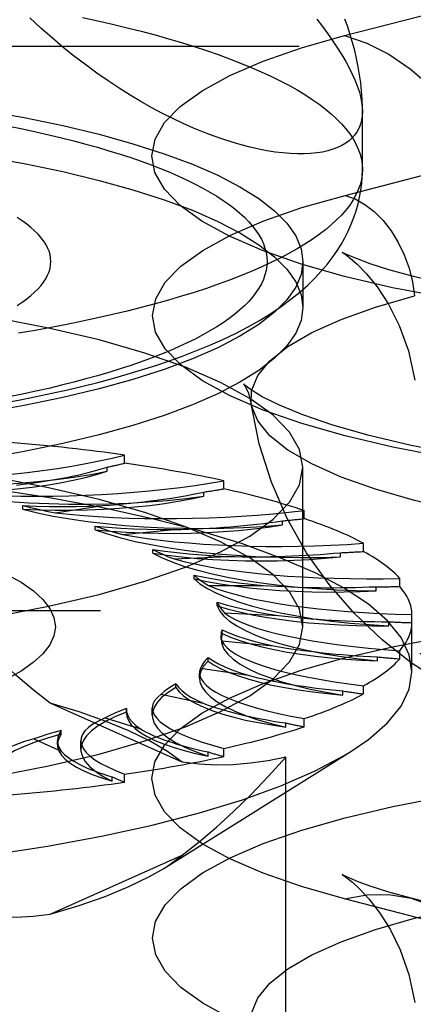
# Model space of a CAD drawing. Header units: inches. Extents: x 0 to 193, y 0 to 125.
# Tile 165 of 256: x 30.972 to 31.219, y 92.314 to 92.933. Entities that reach past the tile are written whole.
import ezdxf

# ---------------------------------------------------------------- set-up
doc = ezdxf.new("R2010")
doc.units = ezdxf.units.IN
doc.header["$LTSCALE"] = 10.635988
doc.header["$MEASUREMENT"] = 0
doc.linetypes.add('HIDDEN', pattern=[0.2, 0.1, -0.1])
doc.layers.get('0').update_dxf_attribs({"linetype": 'CONTINUOUS'})
doc.layers.add('DEFAULT_2', color=8, linetype='HIDDEN')

msp = doc.modelspace()

# ---------------------------------------------------------------- linework, layer by layer
at = {"color": 7, "linetype": 'Continuous'}
for p, q in [((31.18737, 92.83908), (31.18737, 92.87561)), ((31.14987, 92.76354), (31.14987, 92.75215))]:
    msp.add_line(p, q, dxfattribs=at)
for points in [[(31.18737, 92.87561), (31.18724, 92.87279), (31.18685, 92.87012), (31.18619, 92.86758), (31.18528, 92.8652), (31.1841, 92.86296), (31.18267, 92.86087), (31.18098, 92.85894), (31.17904, 92.85717), (31.17685, 92.85556), (31.17441, 92.85411), (31.17173, 92.85283), (31.1688, 92.85173), (31.16564, 92.85079), (31.16225, 92.85004), (31.15863, 92.84946), (31.15479, 92.84907), (31.15073, 92.84887), (31.14646, 92.84887), (31.14198, 92.84905), (31.13731, 92.84944), (31.13244, 92.85003), (31.12739, 92.85083), (31.12216, 92.85184), (31.11675, 92.85306), (31.11118, 92.85451), (31.10545, 92.85617), (31.09957, 92.85806), (31.09354, 92.86018), (31.08738, 92.86254), (31.0811, 92.86513), (31.07469, 92.86796), (31.06818, 92.87104), (31.06157, 92.87436), (31.05487, 92.87793), (31.04808, 92.88176), (31.04123, 92.88585), (31.03431, 92.8902), (31.02734, 92.89481), (31.02033, 92.89968), (31.0133, 92.90482), (31.00625, 92.91022), (30.9992, 92.91589), (30.99215, 92.92184), (30.98512, 92.92806), (30.97812, 92.93455)], [(31.18737, 92.87561), (31.18735, 92.87828), (31.18717, 92.88333), (31.18682, 92.8884), (31.1863, 92.8935), (31.18561, 92.89861), (31.18475, 92.90373), (31.18372, 92.90884), (31.18253, 92.91391), (31.1812, 92.91893), (31.17973, 92.92385), (31.17813, 92.92873), (31.17639, 92.93357)], [(30.96188, 92.6922), (30.97208, 92.69411), (30.98214, 92.69612), (30.99206, 92.69821), (31.00183, 92.7004), (31.01145, 92.70268), (31.02093, 92.70506), (31.03025, 92.70755), (31.03943, 92.71015), (31.04845, 92.71286), (31.05733, 92.71569), (31.06607, 92.71866), (31.07465, 92.72176), (31.0831, 92.72503), (31.09139, 92.72846), (31.09952, 92.73208), (31.10746, 92.73589), (31.11519, 92.73991), (31.12263, 92.74409), (31.12971, 92.74845), (31.13633, 92.7529), (31.14243, 92.75738), (31.14799, 92.76187), (31.15299, 92.7663), (31.15749, 92.77068), (31.16152, 92.77499), (31.16515, 92.77925), (31.16841, 92.78348), (31.17135, 92.78768), (31.174, 92.79189), (31.17638, 92.79609), (31.1785, 92.8003), (31.18038, 92.80453), (31.18202, 92.80876), (31.18344, 92.81302), (31.18464, 92.81732), (31.18563, 92.82164), (31.18639, 92.82597), (31.18693, 92.83031), (31.18726, 92.83469), (31.18737, 92.83908)], [(31.18737, 92.83908), (31.18721, 92.83586), (31.18672, 92.83265), (31.18591, 92.82944), (31.18477, 92.82623), (31.18331, 92.82303), (31.18152, 92.81985), (31.17942, 92.81668), (31.17699, 92.81352), (31.17425, 92.81038), (31.17118, 92.80726), (31.16781, 92.80416), (31.16412, 92.80109), (31.16012, 92.79804), (31.15582, 92.79502), (31.15121, 92.79203), (31.1463, 92.78908), (31.1411, 92.78615), (31.1356, 92.78327), (31.12981, 92.78042), (31.12373, 92.77761), (31.11737, 92.77485), (31.11074, 92.77212), (31.10383, 92.76945), (31.09665, 92.76682), (31.08921, 92.76424), (31.08151, 92.76171), (31.07356, 92.75924), (31.06536, 92.75682), (31.05692, 92.75446), (31.04825, 92.75215), (31.03934, 92.7499), (31.03021, 92.74772), (31.02086, 92.7456), (31.0113, 92.74354), (31.00153, 92.74155), (30.99157, 92.73962), (30.98141, 92.73776), (30.97107, 92.73598)], [(31.14987, 92.75215), (31.14875, 92.74407), (31.14542, 92.73603), (31.13987, 92.72808), (31.13215, 92.72025), (31.12228, 92.71258), (31.11033, 92.70511), (31.09635, 92.69788), (31.08042, 92.69093), (31.0626, 92.68429), (31.04301, 92.678), (31.02173, 92.67208), (30.99887, 92.66657), (30.97455, 92.6615), (30.9489, 92.65689), (30.92204, 92.65277), (30.89411, 92.64915), (30.86526, 92.64605)], [(31.13466, 92.75177), (31.13215, 92.74922), (31.12228, 92.74155), (31.11033, 92.73409), (31.09635, 92.72686), (31.08042, 92.71991), (31.0626, 92.71327), (31.04301, 92.70697), (31.02173, 92.70106), (30.99887, 92.69555), (30.97455, 92.69048), (30.9489, 92.68587), (30.92204, 92.68174), (30.89411, 92.67812), (30.86526, 92.67503)]]:
    msp.add_lwpolyline(points, dxfattribs=at)
at = {"layer": 'DEFAULT_2', "color": 8, "linetype": 'HIDDEN'}
for p, q in [((31.17616, 92.9233), (31.40911, 92.98359)), ((33.27487, 92.9164), (29.09637, 92.9164)), ((31.17646, 92.82277), (31.40941, 92.88306)), ((31.14987, 92.78113), (31.14987, 92.76354)), ((31.03775, 92.65418), (31.03775, 92.65933)), ((31.0267, 92.6491), (31.0267, 92.65167)), ((31.14987, 92.55123), (31.14987, 92.65169)), ((31.10014, 92.63804), (31.10014, 92.64318)), ((31.08756, 92.63349), (31.08756, 92.63606)), ((30.97368, 92.62517), (30.97368, 92.62751)), ((30.99411, 92.62305), (31.02401, 92.62752)), ((31.15075, 92.61933), (31.15075, 92.62447)), ((31.13702, 92.61538), (31.13702, 92.61795)), ((31.01929, 92.61231), (31.01929, 92.61464)), ((31.03642, 92.60933), (31.06886, 92.61239)), ((31.05558, 92.59759), (31.05558, 92.59992)), ((31.18805, 92.59863), (31.18805, 92.60377)), ((31.06888, 92.59392), (31.10288, 92.59547)), ((31.17358, 92.59532), (31.17358, 92.59789)), ((31.08144, 92.58146), (31.08144, 92.58379)), ((31.21088, 92.57657), (31.21088, 92.58171)), ((31.09051, 92.57729), (31.12503, 92.57729)), ((31.19612, 92.57392), (31.19612, 92.57649)), ((31.09608, 92.56441), (31.09608, 92.56675)), ((33.14987, 92.56129), (29.09637, 92.56129)), ((31.10064, 92.55993), (31.13464, 92.55838)), ((31.21857, 92.52289), (31.21857, 92.55896)), ((31.09906, 92.54697), (31.09906, 92.5493)), ((31.20396, 92.55183), (31.20396, 92.5544)), ((31.09906, 92.54697), (31.09846, 92.54338)), ((31.09846, 92.54339), (31.09846, 92.54573)), ((31.09899, 92.54239), (31.13143, 92.53933)), ((29.09637, 92.53437), (33.14987, 92.53437)), ((31.0903, 92.52965), (31.0903, 92.53199)), ((31.19687, 92.52973), (31.19687, 92.5323)), ((31.21088, 92.53107), (31.21088, 92.53621)), ((31.08558, 92.52518), (31.11548, 92.52071)), ((31.0849, 92.51904), (31.0849, 92.52213)), ((31.07005, 92.513), (31.07005, 92.51533)), ((31.18805, 92.50901), (31.18805, 92.51415)), ((31.06083, 92.50884), (31.08728, 92.5031)), ((31.17506, 92.50828), (31.17506, 92.51085)), ((31.074, 92.46598), (30.99099, 92.5032)), ((31.03893, 92.49983), (31.03891, 92.49923)), ((31.03893, 92.4975), (31.03893, 92.49984)), ((31.0552, 92.49567), (31.0552, 92.50008)), ((31.0255, 92.49386), (31.04769, 92.48701)), ((31.03891, 92.49689), (31.03891, 92.49923)), ((31.03893, 92.4975), (31.03891, 92.49689)), ((31.15075, 92.48831), (31.15075, 92.49345)), ((31.13918, 92.48814), (31.13918, 92.49071)), ((30.99789, 92.48364), (30.99789, 92.48598)), ((30.98065, 92.48069), (30.99791, 92.47295)), ((30.99547, 92.47714), (30.99547, 92.47948)), ((31.01028, 92.47398), (31.01028, 92.47955)), ((31.06239, 92.39923), (31.18004, 92.47275)), ((31.09034, 92.46992), (31.09034, 92.47249)), ((31.10014, 92.46961), (31.10014, 92.47475)), ((31.1392, 92.1565), (31.1392, 92.4692)), ((31.03002, 92.45417), (31.03002, 92.45674)), ((31.03775, 92.45346), (31.03775, 92.4586)), ((30.99099, 92.37031), (31.074, 92.40753)), ((31.40911, 92.31979), (31.17616, 92.38008)), ((31.45095, 92.32015), (31.218, 92.38044))]:
    msp.add_line(p, q, dxfattribs=at)
for points in [[(31.0113, 92.93462), (31.02086, 92.93256), (31.03021, 92.93044), (31.03934, 92.92826), (31.04825, 92.92601), (31.05692, 92.92371), (31.06536, 92.92134), (31.07356, 92.91892), (31.08151, 92.91645), (31.08921, 92.91392), (31.09665, 92.91134), (31.10383, 92.90871), (31.11074, 92.90604), (31.11737, 92.90332), (31.12373, 92.90055), (31.12981, 92.89774), (31.1356, 92.89489), (31.1411, 92.89201), (31.1463, 92.88908), (31.15121, 92.88613), (31.15582, 92.88314), (31.16012, 92.88012), (31.16412, 92.87707), (31.16781, 92.874), (31.17118, 92.8709), (31.17425, 92.86778), (31.17699, 92.86464), (31.17942, 92.86148), (31.18152, 92.85831), (31.18331, 92.85513), (31.18477, 92.85193), (31.18591, 92.84873), (31.18672, 92.84552), (31.18721, 92.8423), (31.18737, 92.83908)], [(31.15863, 92.93369), (31.16225, 92.92894), (31.16564, 92.92431), (31.1688, 92.9198), (31.17173, 92.91542), (31.17441, 92.91116), (31.17685, 92.90702), (31.17904, 92.90302), (31.18098, 92.89913), (31.18267, 92.89538), (31.1841, 92.89175), (31.18528, 92.88826), (31.18619, 92.88489), (31.18685, 92.88166), (31.18724, 92.87857), (31.18737, 92.87561)], [(31.23897, 92.75839), (31.2063, 92.76466), (31.17616, 92.77173), (31.14885, 92.77953), (31.12461, 92.78799), (31.10372, 92.79702), (31.08633, 92.80654), (31.07266, 92.81645), (31.06278, 92.82666), (31.05685, 92.83708), (31.05487, 92.84759), (31.05691, 92.85811), (31.0629, 92.86852), (31.07283, 92.87873), (31.08655, 92.88863), (31.10404, 92.89815), (31.12496, 92.90718), (31.14896, 92.91554), (31.17616, 92.9233)], [(31.17616, 92.9233), (31.19019, 92.91852), (31.20403, 92.91153), (31.21748, 92.90241), (31.23033, 92.8913), (31.24242, 92.87836), (31.25357, 92.86376), (31.26362, 92.84773), (31.27243, 92.83047), (31.27988, 92.81225), (31.28585, 92.79331), (31.29027, 92.77393)], [(30.71237, 92.89436), (30.74366, 92.89407), (30.77463, 92.89321), (30.80537, 92.89177), (30.83563, 92.88977), (30.86526, 92.88722), (30.89411, 92.88413), (30.92204, 92.88051), (30.9489, 92.87638), (30.97455, 92.87177), (30.99887, 92.8667), (31.02173, 92.86119), (31.04301, 92.85528), (31.0626, 92.84898), (31.08042, 92.84234), (31.09635, 92.83539), (31.11033, 92.82816), (31.12228, 92.8207), (31.13215, 92.81303), (31.13987, 92.80519), (31.14542, 92.79724), (31.14875, 92.7892), (31.14987, 92.78113)], [(30.71237, 92.86538), (30.74366, 92.86509), (30.77463, 92.86423), (30.80537, 92.86279), (30.83563, 92.86079), (30.86526, 92.85824), (30.89411, 92.85515), (30.92204, 92.85153), (30.9489, 92.84741), (30.97455, 92.84279), (30.99887, 92.83772), (31.02173, 92.83221), (31.04301, 92.8263), (31.0626, 92.82001), (31.08042, 92.81337), (31.09635, 92.80641), (31.11033, 92.79919), (31.12228, 92.79172), (31.13215, 92.78405), (31.13987, 92.77622), (31.14542, 92.76826), (31.14875, 92.76023), (31.14987, 92.75215)], [(30.965, 92.86634), (30.97354, 92.8646), (30.98189, 92.8628), (30.99006, 92.86095), (30.99804, 92.85904), (31.00582, 92.85708), (31.0134, 92.85506), (31.02077, 92.853), (31.02794, 92.85088), (31.03488, 92.84872), (31.04161, 92.84651), (31.04811, 92.84426), (31.05438, 92.84196), (31.06042, 92.83963), (31.06621, 92.83725), (31.07177, 92.83483), (31.07708, 92.83238), (31.08214, 92.82989), (31.08694, 92.82737), (31.09149, 92.82481), (31.09578, 92.82223), (31.09981, 92.81962), (31.10357, 92.81698), (31.10706, 92.81432), (31.11028, 92.81163), (31.11323, 92.80893), (31.1159, 92.8062), (31.1183, 92.80346), (31.12042, 92.8007), (31.12226, 92.79793), (31.12382, 92.79515), (31.1251, 92.79235), (31.12609, 92.78955), (31.1268, 92.78675), (31.12723, 92.78394), (31.12737, 92.78113), (31.12723, 92.77831), (31.1268, 92.7755), (31.12609, 92.7727), (31.1251, 92.7699), (31.12382, 92.76711), (31.12226, 92.76432), (31.12042, 92.76155), (31.1183, 92.75879), (31.1159, 92.75605), (31.11323, 92.75333), (31.11028, 92.75062), (31.10706, 92.74793), (31.10357, 92.74527), (31.09981, 92.74263), (31.09578, 92.74002), (31.09149, 92.73744), (31.08694, 92.73488), (31.08214, 92.73236), (31.07708, 92.72987), (31.07177, 92.72742), (31.06621, 92.725), (31.06042, 92.72263), (31.05438, 92.72029), (31.04811, 92.71799), (31.04161, 92.71574), (31.03488, 92.71353), (31.02794, 92.71137), (31.02077, 92.70925), (31.0134, 92.70719), (31.00582, 92.70518), (30.99804, 92.70321), (30.99006, 92.7013), (30.98189, 92.69945), (30.97354, 92.69765), (30.96501, 92.69591)], [(31.23921, 92.65803), (31.20658, 92.66429), (31.17646, 92.67135), (31.14919, 92.67915), (31.12498, 92.68759), (31.10411, 92.69662), (31.08673, 92.70612), (31.07307, 92.71603), (31.06321, 92.72623), (31.05728, 92.73663), (31.0553, 92.74714), (31.05734, 92.75764), (31.06332, 92.76804), (31.07324, 92.77824), (31.08695, 92.78813), (31.10442, 92.79764), (31.12532, 92.80666), (31.1493, 92.81502), (31.17646, 92.82277)], [(31.17646, 92.82277), (31.18277, 92.82052), (31.18894, 92.81708), (31.19486, 92.81252), (31.20041, 92.80694), (31.20546, 92.80045), (31.20992, 92.79318), (31.2137, 92.78528), (31.21671, 92.77691), (31.2189, 92.76824), (31.22023, 92.75946)], [(30.9702, 92.75354), (30.9733, 92.75556), (30.97616, 92.75761), (30.97878, 92.75968), (30.98116, 92.76177), (30.98329, 92.76387), (30.98518, 92.766), (30.98682, 92.76813), (30.9882, 92.77028), (30.98934, 92.77244), (30.99023, 92.7746), (30.99086, 92.77677), (30.99124, 92.77895), (30.99137, 92.78113), (30.99124, 92.7833), (30.99086, 92.78548), (30.99023, 92.78765), (30.98934, 92.78982), (30.9882, 92.79197), (30.98681, 92.79412), (30.98517, 92.79626), (30.98329, 92.79838), (30.98115, 92.80049), (30.97878, 92.80257), (30.97616, 92.80464), (30.9733, 92.80669), (30.9702, 92.80872)], [(31.17937, 92.78469), (31.17802, 92.7853), (31.17514, 92.78669), (31.17468, 92.78694), (31.17625, 92.7859), (31.17949, 92.78346), (31.18417, 92.77937), (31.19001, 92.77337), (31.19667, 92.76515), (31.20379, 92.7543), (31.2106, 92.74083), (31.21638, 92.72484), (31.22039, 92.70641)], [(31.71995, 92.77209), (31.70057, 92.76748), (31.67788, 92.76295), (31.65184, 92.75863), (31.62291, 92.75474), (31.59158, 92.75144), (31.55832, 92.74886), (31.52366, 92.74708), (31.48814, 92.74615), (31.45232, 92.74612), (31.41675, 92.74698), (31.38196, 92.74871), (31.34853, 92.75125), (31.31694, 92.75451), (31.28778, 92.75838), (31.26144, 92.76269), (31.23852, 92.76723), (31.21949, 92.77171), (31.2041, 92.77594), (31.19222, 92.77974), (31.18361, 92.78292), (31.17937, 92.78469)], [(31.14987, 92.78113), (31.14875, 92.77305), (31.14542, 92.76501), (31.13987, 92.75706), (31.13466, 92.75177)], [(31.14987, 92.65169), (31.14775, 92.66279), (31.14146, 92.67378), (31.13102, 92.68456), (31.11657, 92.69502), (31.0982, 92.70507), (31.07614, 92.7146), (31.05055, 92.72352), (31.02173, 92.73176), (30.98991, 92.73922), (30.95543, 92.74584), (30.9186, 92.75155), (30.87979, 92.75631), (30.83936, 92.76005), (30.79772, 92.76275), (30.75546, 92.76437), (30.71237, 92.76492)], [(31.11744, 92.69165), (31.11768, 92.69984), (31.12153, 92.70932), (31.12918, 92.71864), (31.14056, 92.7277), (31.15554, 92.73641), (31.17395, 92.74466), (31.19559, 92.75237), (31.22023, 92.75946)], [(31.12099, 92.69805), (31.1174, 92.70035), (31.11362, 92.7032), (31.11253, 92.70422), (31.11344, 92.70298), (31.11555, 92.69883), (31.11744, 92.69165)], [(31.74582, 92.67149), (31.71933, 92.66525), (31.68978, 92.65954), (31.65736, 92.65445), (31.62253, 92.65012), (31.5858, 92.64667), (31.54761, 92.64416), (31.50844, 92.64263), (31.46879, 92.64212), (31.42913, 92.64264), (31.38996, 92.64418), (31.35175, 92.6467), (31.315, 92.65017), (31.28015, 92.65451), (31.24771, 92.65962), (31.21805, 92.66538), (31.19166, 92.67161), (31.16882, 92.67811), (31.14993, 92.68459), (31.13519, 92.69068), (31.12441, 92.69607), (31.12099, 92.69805)], [(31.71772, 92.6307), (31.69036, 92.62432), (31.66057, 92.61872), (31.62868, 92.61395), (31.59504, 92.61008), (31.56002, 92.60713), (31.524, 92.60515), (31.48738, 92.60415), (31.45056, 92.60415), (31.41394, 92.60515), (31.37793, 92.60713), (31.34291, 92.61008), (31.30927, 92.61395), (31.27738, 92.61872), (31.24759, 92.62432), (31.22023, 92.6307), (31.19559, 92.63778), (31.17395, 92.64549), (31.15554, 92.65374), (31.14056, 92.66245), (31.12918, 92.67151), (31.12153, 92.68083), (31.11768, 92.69031), (31.11744, 92.69165)], [(31.23564, 92.51707), (31.21804, 92.52866), (31.19986, 92.54295), (31.18237, 92.55951), (31.16647, 92.57781), (31.15228, 92.59786), (31.14014, 92.61934), (31.13016, 92.64223), (31.12252, 92.66643), (31.11744, 92.69165)], [(31.14987, 92.55123), (31.14775, 92.56233), (31.14146, 92.57333), (31.13102, 92.5841), (31.11657, 92.59457), (31.0982, 92.60461), (31.07614, 92.61414), (31.05055, 92.62307), (31.02173, 92.6313), (30.98991, 92.63876), (30.95543, 92.64539), (30.9186, 92.65109), (30.87979, 92.65585), (30.83936, 92.65959), (30.79772, 92.66229), (30.75546, 92.66391), (30.71237, 92.66447)], [(31.21857, 92.52289), (31.21684, 92.5337), (31.21167, 92.54445), (31.20308, 92.55505), (31.19115, 92.56543), (31.17594, 92.57551), (31.15756, 92.58524), (31.13615, 92.59454), (31.11184, 92.60336), (31.0848, 92.61162), (31.05521, 92.61928), (31.02329, 92.62627), (30.98924, 92.63257), (30.9533, 92.63811), (30.91571, 92.64287), (30.87673, 92.6468), (30.83664, 92.64989), (30.79569, 92.65211), (30.75417, 92.65345), (30.71237, 92.6539)], [(30.71237, 92.53846), (30.75546, 92.53901), (30.79772, 92.54063), (30.83936, 92.54334), (30.87979, 92.54708), (30.9186, 92.55183), (30.95543, 92.55754), (30.98991, 92.56416), (31.02173, 92.57162), (31.05055, 92.57986), (31.07614, 92.58878), (31.0982, 92.59832), (31.11657, 92.60836), (31.13102, 92.61882), (31.14146, 92.6296), (31.14775, 92.64059), (31.14987, 92.65169)], [(30.86027, 92.64385), (30.87195, 92.64258), (30.88391, 92.64157), (30.89618, 92.6408), (30.90865, 92.64029), (30.92123, 92.64004), (30.93385, 92.64004), (30.94643, 92.64031), (30.95888, 92.64083), (30.97114, 92.64161), (30.98311, 92.64264), (30.99473, 92.64392), (31.00592, 92.64543), (31.01657, 92.64715), (31.0267, 92.6491)], [(30.92013, 92.6358), (30.9304, 92.63585), (30.94055, 92.63611), (30.95062, 92.63658), (30.96052, 92.63725), (30.97018, 92.63811), (30.97956, 92.63917), (30.98859, 92.64041), (30.99722, 92.64183), (31.00539, 92.64342), (31.01307, 92.64517), (31.02016, 92.64706), (31.0267, 92.6491)], [(30.92013, 92.6358), (30.93079, 92.63402), (30.94189, 92.63249), (30.95346, 92.63118), (30.96539, 92.63012), (30.97761, 92.6293), (30.99004, 92.62874), (31.00261, 92.62844), (31.01523, 92.62839), (31.02782, 92.62861), (31.0403, 92.62909), (31.0526, 92.62982), (31.06463, 92.6308), (31.07627, 92.63202), (31.08756, 92.63349)], [(30.97368, 92.62517), (30.98383, 92.62477), (30.994, 92.62457), (31.00423, 92.62458), (31.01443, 92.62479), (31.02453, 92.62521), (31.03447, 92.62583), (31.0442, 92.62664), (31.05365, 92.62765), (31.06277, 92.62885), (31.0715, 92.63023), (31.07975, 92.63177), (31.08756, 92.63349)], [(30.97368, 92.62517), (30.98299, 92.62295), (30.99289, 92.62094), (31.0034, 92.61913), (31.01444, 92.61755), (31.02593, 92.61619), (31.0378, 92.61508), (31.04997, 92.61422), (31.06237, 92.61361), (31.07491, 92.61326), (31.08753, 92.61317), (31.10013, 92.61334), (31.11264, 92.61376), (31.12492, 92.61444), (31.13702, 92.61538)], [(30.9737, 92.62751), (30.98206, 92.62716), (30.99044, 92.62695), (30.99887, 92.62688), (31.00729, 92.62696), (31.01566, 92.62717), (31.02401, 92.62752)], [(30.9737, 92.62751), (30.97853, 92.62631), (30.98355, 92.62517), (30.98874, 92.62408), (30.99411, 92.62305)], [(31.01929, 92.61231), (31.02902, 92.61145), (31.0389, 92.6108), (31.04898, 92.61035), (31.05916, 92.6101), (31.06939, 92.61005), (31.0796, 92.61022), (31.08972, 92.61058), (31.09971, 92.61116), (31.10949, 92.61193), (31.11901, 92.61289), (31.12818, 92.61404), (31.13702, 92.61538)], [(31.01929, 92.61231), (31.02697, 92.6097), (31.03536, 92.60727), (31.04451, 92.60502), (31.05431, 92.60296), (31.06472, 92.60112), (31.07566, 92.59949), (31.08707, 92.59809), (31.09887, 92.59693), (31.11099, 92.59602), (31.12335, 92.59537), (31.13588, 92.59497), (31.14848, 92.59482), (31.16103, 92.59494), (31.17358, 92.59532)], [(31.01931, 92.61464), (31.02326, 92.61324), (31.02743, 92.61189), (31.03182, 92.61059), (31.03642, 92.60933)], [(31.01931, 92.61464), (31.02731, 92.61392), (31.03543, 92.61334), (31.04367, 92.61289), (31.05201, 92.61259), (31.0604, 92.61242), (31.06886, 92.61239)], [(31.05559, 92.59992), (31.05855, 92.59836), (31.06175, 92.59685), (31.06519, 92.59536), (31.06888, 92.59392)], [(31.05559, 92.59992), (31.06299, 92.59885), (31.07059, 92.59791), (31.07842, 92.5971), (31.08642, 92.59643), (31.09457, 92.59588), (31.10288, 92.59547)], [(31.05558, 92.59759), (31.06139, 92.59467), (31.06803, 92.5919), (31.07552, 92.58928), (31.0838, 92.58681), (31.09281, 92.58452), (31.10249, 92.58243), (31.11279, 92.58054), (31.12363, 92.57887), (31.13496, 92.57743), (31.14669, 92.57622), (31.15876, 92.57527), (31.17107, 92.57456), (31.18351, 92.57411), (31.19612, 92.57392)], [(31.05558, 92.59759), (31.06458, 92.59631), (31.07388, 92.59522), (31.0835, 92.59432), (31.09336, 92.59362), (31.1034, 92.59311), (31.11356, 92.59282), (31.12378, 92.59272), (31.134, 92.59284), (31.14415, 92.59316), (31.15418, 92.59368), (31.16397, 92.5944), (31.17358, 92.59532)], [(30.96336, 92.58445), (30.97267, 92.57924), (30.98037, 92.57385), (30.98639, 92.56833), (30.99073, 92.5627), (30.99333, 92.557), (30.99421, 92.55127), (30.99333, 92.54554), (30.99072, 92.53984), (30.98638, 92.53421), (30.98035, 92.52868), (30.97265, 92.5233), (30.96334, 92.51808)], [(31.08144, 92.58146), (31.0852, 92.57833), (31.08988, 92.5753), (31.0955, 92.57238), (31.102, 92.56958), (31.10934, 92.56692), (31.11747, 92.56442), (31.12634, 92.5621), (31.1359, 92.55997), (31.14609, 92.55804), (31.15683, 92.55633), (31.16807, 92.55484), (31.17973, 92.55359), (31.19168, 92.55259), (31.20396, 92.55183)], [(31.08144, 92.58146), (31.08944, 92.57979), (31.09787, 92.5783), (31.10674, 92.57699), (31.11598, 92.57585), (31.12553, 92.5749), (31.13534, 92.57415), (31.14534, 92.5736), (31.15548, 92.57326), (31.16569, 92.57311), (31.17591, 92.57318), (31.18605, 92.57345), (31.19612, 92.57392)], [(31.08145, 92.58379), (31.08331, 92.58213), (31.08545, 92.58049), (31.08784, 92.57887), (31.09051, 92.57729)], [(31.08145, 92.58379), (31.08802, 92.58241), (31.09487, 92.58114), (31.10203, 92.57999), (31.10946, 92.57896), (31.11712, 92.57806), (31.12503, 92.57729)], [(30.99099, 92.5032), (30.98018, 92.51165), (30.96934, 92.52087), (30.95849, 92.53083), (30.94757, 92.54157), (30.93649, 92.5531), (30.9253, 92.56543)], [(31.09608, 92.56441), (31.09769, 92.56116), (31.10027, 92.55797), (31.10384, 92.55484), (31.10836, 92.55179), (31.1138, 92.54884), (31.12013, 92.54601), (31.12732, 92.54333), (31.1353, 92.5408), (31.14404, 92.53844), (31.15347, 92.53627), (31.16354, 92.53431), (31.17418, 92.53255), (31.18528, 92.53103), (31.19687, 92.52973)], [(31.09608, 92.56441), (31.10285, 92.56241), (31.11014, 92.56057), (31.118, 92.55887), (31.12633, 92.55734), (31.13511, 92.55598), (31.14426, 92.5548), (31.15375, 92.55381), (31.1635, 92.55301), (31.17346, 92.55241), (31.18357, 92.55201), (31.19372, 92.55182), (31.20396, 92.55183)], [(31.09609, 92.56675), (31.09681, 92.56502), (31.09781, 92.56331), (31.09909, 92.56161), (31.10064, 92.55993)], [(31.09609, 92.56675), (31.10163, 92.56509), (31.10753, 92.56353), (31.11381, 92.56208), (31.12044, 92.56073), (31.12738, 92.5595), (31.13464, 92.55838)], [(30.71237, 92.438), (30.75546, 92.43856), (30.79772, 92.44018), (30.83936, 92.44288), (30.87979, 92.44662), (30.9186, 92.45138), (30.95543, 92.45708), (30.98991, 92.46371), (31.02173, 92.47117), (31.05055, 92.4794), (31.07614, 92.48833), (31.0982, 92.49786), (31.11657, 92.5079), (31.13102, 92.51837), (31.14146, 92.52914), (31.14775, 92.54014), (31.14987, 92.55123)], [(31.09907, 92.5493), (31.09862, 92.54757), (31.09846, 92.54573)], [(31.09907, 92.5493), (31.10341, 92.54742), (31.10819, 92.54562), (31.1134, 92.54391), (31.11902, 92.54228), (31.12503, 92.54076), (31.13143, 92.53933)], [(31.17616, 92.38008), (31.14896, 92.38784), (31.12496, 92.3962), (31.10403, 92.40523), (31.08655, 92.41475), (31.07283, 92.42466), (31.0629, 92.43486), (31.05691, 92.44527), (31.05487, 92.45579), (31.05685, 92.46631), (31.06278, 92.47672), (31.07266, 92.48693), (31.08633, 92.49685), (31.10372, 92.50636), (31.12461, 92.5154), (31.14885, 92.52385), (31.17616, 92.53165), (31.20631, 92.53872), (31.23897, 92.54499)], [(31.09846, 92.54573), (31.09858, 92.54411), (31.09899, 92.54239)], [(31.09846, 92.54338), (31.09887, 92.54044), (31.10028, 92.53719), (31.10269, 92.53398), (31.10607, 92.53084), (31.11041, 92.52777), (31.11568, 92.5248), (31.12184, 92.52195), (31.12887, 92.51924), (31.1367, 92.51668), (31.1453, 92.51429), (31.1546, 92.51208), (31.16451, 92.51008), (31.17506, 92.50828)], [(31.09906, 92.54697), (31.10439, 92.54469), (31.11034, 92.54255), (31.11693, 92.54053), (31.12411, 92.53864), (31.13184, 92.53691), (31.14007, 92.53533), (31.14874, 92.53393), (31.15781, 92.53271), (31.16721, 92.53167), (31.1769, 92.53082), (31.18678, 92.53018), (31.19687, 92.52973)], [(31.0903, 92.53199), (31.0887, 92.5303), (31.08738, 92.52861), (31.08634, 92.5269), (31.08558, 92.52518)], [(31.0903, 92.53199), (31.09332, 92.52994), (31.09681, 92.52795), (31.10079, 92.52603), (31.10524, 92.52418), (31.11013, 92.52241), (31.11548, 92.52071)], [(31.0903, 92.52965), (31.08751, 92.52645), (31.08573, 92.52323), (31.08494, 92.51997), (31.0849, 92.51904)], [(31.0903, 92.52965), (31.09402, 92.52718), (31.09844, 92.5248), (31.10357, 92.52251), (31.10938, 92.52033), (31.11583, 92.51827), (31.12287, 92.51635), (31.13047, 92.51458), (31.13858, 92.51297), (31.14715, 92.51152), (31.15612, 92.51026), (31.16542, 92.50918), (31.17506, 92.50828)], [(31.0849, 92.51904), (31.08515, 92.5167), (31.08638, 92.51345), (31.08859, 92.51024), (31.09179, 92.50708), (31.09595, 92.50399), (31.10105, 92.50101), (31.10704, 92.49813), (31.11391, 92.49539), (31.12159, 92.4928), (31.13, 92.49039), (31.13918, 92.48814)], [(31.18004, 92.47275), (31.19115, 92.48034), (31.20308, 92.49072), (31.21167, 92.50132), (31.21684, 92.51207), (31.21857, 92.52289)], [(31.07005, 92.513), (31.06516, 92.50997), (31.06124, 92.50688), (31.05828, 92.5037), (31.0563, 92.50047), (31.05532, 92.49722), (31.0552, 92.49566)], [(31.07005, 92.51533), (31.06735, 92.51374), (31.06491, 92.51213), (31.06274, 92.5105), (31.06083, 92.50884)], [(31.07005, 92.51533), (31.07165, 92.51318), (31.07376, 92.51107), (31.07639, 92.50899), (31.07952, 92.50697), (31.08315, 92.50501), (31.08728, 92.5031)], [(31.07005, 92.513), (31.07205, 92.51039), (31.07481, 92.50785), (31.07833, 92.50536), (31.08259, 92.50295), (31.08756, 92.50064), (31.09321, 92.49843), (31.0995, 92.49635), (31.1064, 92.4944), (31.11388, 92.49259), (31.12186, 92.49094), (31.13029, 92.48946), (31.13918, 92.48814)], [(31.074, 92.46598), (31.06468, 92.47281), (31.05352, 92.4794), (31.04047, 92.48578), (31.02564, 92.4919), (31.00916, 92.4977), (30.99099, 92.5032)], [(31.03893, 92.49983), (31.0352, 92.49839), (31.03172, 92.49692), (31.02849, 92.49541), (31.0255, 92.49386)], [(31.03893, 92.4975), (31.03209, 92.49474), (31.02615, 92.49187), (31.0211, 92.48888), (31.01699, 92.48579), (31.01384, 92.48263), (31.01167, 92.47941), (31.0105, 92.47616), (31.01028, 92.47398)], [(31.03891, 92.49923), (31.03906, 92.49764), (31.03972, 92.49547), (31.04092, 92.49331), (31.04265, 92.49118), (31.04491, 92.48908), (31.04769, 92.48701)], [(31.03891, 92.49689), (31.03915, 92.49484), (31.04016, 92.49222), (31.04196, 92.48961), (31.04454, 92.48705), (31.04789, 92.48455), (31.05197, 92.48212), (31.05677, 92.47978), (31.06226, 92.47755), (31.0684, 92.47543), (31.07516, 92.47345), (31.08247, 92.47161), (31.09034, 92.46992)], [(31.0552, 92.49566), (31.05534, 92.49395), (31.05637, 92.4907), (31.0584, 92.48747), (31.06141, 92.4843), (31.06539, 92.4812), (31.07031, 92.47819), (31.07614, 92.4753), (31.08281, 92.47254), (31.09034, 92.46992)], [(30.99789, 92.48364), (30.9893, 92.48123), (30.98153, 92.47867), (30.97455, 92.47595), (30.96842, 92.47309), (30.9632, 92.47012), (30.95891, 92.46705), (30.95558, 92.4639), (30.95322, 92.46069), (30.95186, 92.45744), (30.95149, 92.45465)], [(30.99789, 92.48597), (30.99325, 92.48472), (30.98883, 92.48343), (30.98463, 92.48208), (30.98065, 92.48069)], [(30.99789, 92.48597), (30.99654, 92.48381), (30.99574, 92.48164), (30.99547, 92.47948)], [(30.99789, 92.48364), (30.99633, 92.48102), (30.99556, 92.47838), (30.99547, 92.47714)], [(30.99547, 92.47948), (30.99575, 92.47728), (30.99656, 92.47511), (30.99791, 92.47295)], [(30.99547, 92.47714), (30.99559, 92.47573), (30.99641, 92.4731), (30.99802, 92.47048), (31.00041, 92.46791), (31.00357, 92.46539), (31.00748, 92.46294), (31.01211, 92.46058), (31.01743, 92.45833), (31.0234, 92.45619), (31.03002, 92.45417)], [(30.71237, 92.39187), (30.75417, 92.39232), (30.79569, 92.39366), (30.83664, 92.39588), (30.87673, 92.39897), (30.91571, 92.4029), (30.9533, 92.40766), (30.98924, 92.4132), (31.02329, 92.4195), (31.05521, 92.42649), (31.0848, 92.43415), (31.11184, 92.44241), (31.13615, 92.45123), (31.15756, 92.46053), (31.17594, 92.47026), (31.18004, 92.47275)], [(31.01028, 92.47398), (31.01034, 92.47289), (31.01118, 92.46963), (31.01301, 92.4664), (31.01584, 92.46322), (31.01964, 92.4601), (31.02436, 92.45709), (31.03002, 92.45417)], [(31.074, 92.40753), (31.08473, 92.41592), (31.09549, 92.42506), (31.10626, 92.43493), (31.11711, 92.44557), (31.12809, 92.457), (31.1392, 92.4692)], [(31.1392, 92.4692), (31.12799, 92.46695), (31.11694, 92.46537), (31.10608, 92.46446), (31.09534, 92.46425), (31.08464, 92.46476), (31.074, 92.46598)], [(31.17646, 92.2797), (31.14929, 92.28746), (31.12532, 92.29581), (31.10442, 92.30483), (31.08695, 92.31434), (31.07324, 92.32423), (31.06332, 92.33443), (31.05734, 92.34483), (31.0553, 92.35533), (31.05728, 92.36584), (31.06321, 92.37624), (31.07307, 92.38644), (31.08673, 92.39635), (31.10411, 92.40585), (31.12498, 92.41488), (31.14919, 92.42332), (31.17646, 92.43112), (31.20658, 92.43818), (31.23921, 92.44444)], [(31.06236, 92.39922), (31.06468, 92.4007), (31.074, 92.40753)], [(30.99099, 92.37031), (31.00916, 92.37581), (31.02564, 92.38161), (31.04047, 92.38773), (31.05352, 92.39411), (31.06236, 92.39922)], [(31.11744, 92.30001), (31.11768, 92.30819), (31.12153, 92.31767), (31.12918, 92.32699), (31.14056, 92.33606), (31.15554, 92.34476), (31.17395, 92.35302), (31.19559, 92.36073), (31.22023, 92.36781), (31.24759, 92.37419), (31.27738, 92.37979), (31.30927, 92.38455), (31.34291, 92.38843), (31.37793, 92.39137), (31.41394, 92.39335), (31.45056, 92.39435), (31.48738, 92.39435), (31.524, 92.39335), (31.56002, 92.39137), (31.59504, 92.38843), (31.62868, 92.38455), (31.66057, 92.37979), (31.69036, 92.37419), (31.71772, 92.36781)], [(31.17517, 92.39503), (31.17461, 92.39534), (31.17526, 92.39493), (31.1775, 92.39336), (31.18105, 92.39053), (31.18578, 92.38617), (31.19152, 92.37999), (31.19795, 92.37173), (31.20474, 92.361), (31.21118, 92.34785), (31.2166, 92.33242), (31.22039, 92.31476)], [(31.218, 92.38044), (31.20401, 92.38433), (31.19298, 92.38783), (31.18473, 92.39083), (31.17906, 92.39318), (31.17578, 92.39472), (31.17517, 92.39503)], [(31.17616, 92.38008), (31.19019, 92.38257), (31.20403, 92.38274), (31.218, 92.38044)], [(31.218, 92.38044), (31.23033, 92.37612), (31.24242, 92.36944), (31.25357, 92.36062), (31.26362, 92.34978), (31.27243, 92.33709), (31.27988, 92.32272), (31.28585, 92.30688), (31.29027, 92.28978)], [(30.9253, 92.37364), (30.9366, 92.37134), (30.94773, 92.36973), (30.95867, 92.3688), (30.9695, 92.36857), (30.98028, 92.36908), (30.99099, 92.37031)]]:
    msp.add_lwpolyline(points, dxfattribs=at)
for centre, major_axis, ratio, start_param, end_param in [((30.71237, 92.55896), (0.50618, 0.02385), 0.220754, 0.862266, 1.036798), ((30.92722, 92.67947), (0.15838, 0.00746), 0.220754, -1.848675, -0.808824), ((30.92248, 92.66485), (0.13132, 0.00517), 0.213694, -1.21149, -0.662443), ((30.92722, 92.67431), (0.15838, 0.00624), 0.213694, -0.900123, -0.806844), ((30.71237, 92.55896), (0.50619, 0.01994), 0.213694, 0.689712, 0.864245), ((31.01099, 92.66784), (0.15838, 0.00624), 0.213694, -2.021228, -0.981377), ((30.99879, 92.65361), (0.13132, 0.00401), 0.207977, -1.383961, -0.834914), ((31.01099, 92.66268), (0.15838, 0.00484), 0.207977, -1.072594, -0.979315), ((30.71237, 92.55896), (0.50619, 0.01547), 0.207977, 0.517241, 0.691774), ((31.08569, 92.65263), (0.15838, 0.00484), 0.207977, -2.193699, -1.153848), ((31.06641, 92.63911), (0.13133, 0.00274), 0.203768, -1.556389, -1.007342), ((31.08569, 92.64746), (0.15839, 0.00331), 0.203768, -1.245022, -1.151744), ((30.71237, 92.55896), (0.5062, 0.01057), 0.203768, 0.344813, 0.519346), ((31.14905, 92.63429), (0.15839, 0.00331), 0.203768, -2.366128, -1.326277), ((31.19913, 92.61338), (0.15839, 0.00168), 0.201193, -2.538537, -1.498686), ((31.12326, 92.62178), (0.13133, 0.00139), 0.201193, -1.728799, -1.179752), ((31.14905, 92.62912), (0.15839, 0.00168), 0.201193, -1.417432, -1.324153), ((30.71237, 92.55896), (0.5062, 0.00536), 0.201193, 0.172403, 0.346936), ((31.23443, 92.59053), (0.15839, 0), 0.200326, -2.71094, -1.671089), ((31.16763, 92.60217), (0.13133, 0), 0.200326, -1.901202, -1.352155), ((31.19913, 92.60821), (0.15839, 0), 0.200326, -1.589835, -1.496556), ((30.71237, 92.55896), (0.5062, 0), 0.200326, 0, 0.174533), ((31.25387, 92.56645), (0.15839, -0.00168), 0.201193, -2.883343, -1.843492), ((31.19817, 92.58086), (0.13133, -0.00139), 0.201193, -2.073605, -1.524558), ((31.23443, 92.58537), (0.15839, -0.00168), 0.201193, -1.762238, -1.66896), ((30.71237, 92.55896), (0.5062, -0.00536), 0.201193, -0.172403, 0.00213), ((31.25685, 92.54186), (0.15839, -0.00331), 0.203768, -3.055753, -2.015902), ((31.21395, 92.5585), (0.13133, -0.00274), 0.203768, -2.246015, -1.696967), ((30.71237, 92.55896), (0.5062, -0.01057), 0.203768, -0.344813, -0.17028), ((31.25387, 92.56129), (0.15839, -0.00331), 0.203768, -1.934647, -1.841369), ((31.24328, 92.51751), (0.15838, -0.00484), 0.207977, 3.055004, 4.094855), ((31.21449, 92.53578), (0.13132, -0.00401), 0.207977, -2.418443, -1.869396), ((31.21359, 92.49414), (0.15838, -0.00624), 0.213694, 2.882533, 3.922384), ((30.71237, 92.55896), (0.50619, -0.01547), 0.207977, -0.517241, -0.342708), ((31.25685, 92.5367), (0.15838, -0.00484), 0.207977, -2.107076, -2.013797), ((31.19977, 92.51337), (0.13132, -0.00517), 0.213694, -2.590914, -2.041867), ((31.16867, 92.47245), (0.15838, -0.00746), 0.220754, 2.70998, 3.74983), ((30.71237, 92.55896), (0.50619, -0.01994), 0.213694, -0.689712, -0.515179), ((31.24328, 92.51235), (0.15838, -0.00624), 0.213694, -2.279547, -2.186269), ((31.17024, 92.49197), (0.13132, -0.00619), 0.220754, -2.763468, -2.21442), ((31.10988, 92.45312), (0.15838, -0.00847), 0.228952, 2.537288, 3.577139), ((31.1268, 92.47221), (0.13132, -0.00702), 0.228952, -2.936159, -2.387112), ((30.71237, 92.55896), (0.50618, -0.02385), 0.220754, -0.862266, -0.687733), ((31.21359, 92.48897), (0.15838, -0.00746), 0.220754, -2.4521, -2.358822), ((31.16867, 92.46729), (0.15838, -0.00847), 0.228952, -2.624792, -2.531513), ((30.71237, 92.55896), (0.50617, -0.02706), 0.228952, -1.034957, -0.860424)]:
    msp.add_ellipse(centre, major_axis=major_axis, ratio=ratio, start_param=start_param, end_param=end_param, dxfattribs=at)

doc.saveas('drawing.dxf')
